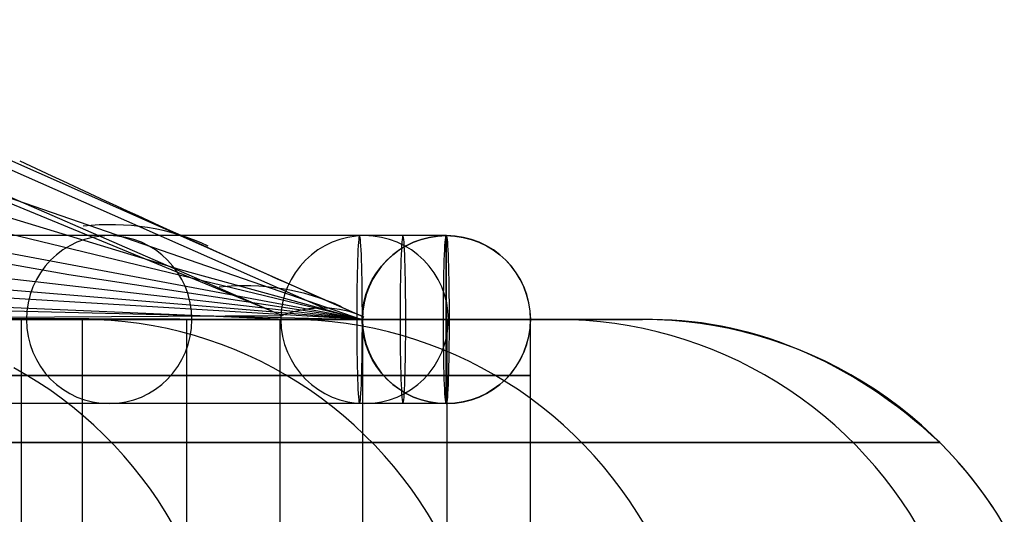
# Model space of a CAD drawing. Extents: x -3378 to 3007, y -425 to 173.
# Tile 59 of 256: x -2615 to -2580, y -318 to -300. Entities that reach past the tile are written whole.
import ezdxf

# ---------------------------------------------------------------- set-up
doc = ezdxf.new("R2010")
doc.units = 0
doc.layers.add('PREDEFINITO', color=7, linetype='CONTINUOUS')

msp = doc.modelspace()

# ---------------------------------------------------------------- linework, layer by layer
at = {"layer": 'PREDEFINITO'}
for p, q in [((-2605.413, -310.851, 3040.471), (-2683.972, -278.439, 2859.741)), ((-2602.556, -311, 2783.923), (-2688.203, -290.212, 2569.715)), ((-2602.561, -311.013, 2917.532), (-2651.916, -293.934, 2790.731)), ((-2641.995, -294.906, 2956.41), (-2605.413, -310.851, 3040.471)), ((-2639.417, -294.885, 2955.308), (-2603.911, -310.59, 3037.852)), ((-2634.412, -296.729, 2960.161), (-2602.512, -310.902, 3035.164)), ((-2634.412, -296.729, 2960.161), (-2602.512, -310.902, 3035.164)), ((-2602.553, -311.001, 2517.47), (-2681.412, -301.856, 2324.95)), ((-2602.554, -310.999, 2650.763), (-2644.143, -303.198, 2547.36)), ((-2602.552, -311.001, 2384.19), (-2719.579, -303.882, 2102.221)), ((-2609.037, -309.217, 2767.456), (-2619.632, -305.996, 2773.718)), ((-2602.551, -311.003, 2250.984), (-2757.615, -307.243, 1880.76)), ((-2613.019, -309.396, 2531.319), (-2623.434, -307.572, 2536.644)), ((-2605.284, -311.001, 2052.237), (-2672.588, -308.097, 2081.806)), ((-2599.557, -308.001, 3043.682), (-2602.651, -308.001, 3043.578)), ((-2599.557, -314.001, 3043.682), (-2599.557, -308.001, 3043.682)), ((-2599.557, -308.001, 3043.682), (-2599.55, -308.001, 2116)), ((-2599.557, -308.001, 3043.682), (-2599.557, -314.001, 3043.682)), ((-2602.552, -311.002, 2288.55), (-2635.656, -308.245, 2303.628)), ((-2602.553, -311.001, 2526.043), (-2613.019, -309.396, 2531.319)), ((-2602.555, -311.003, 2763.6), (-2609.037, -309.217, 2767.456)), ((-2602.55, -311.003, 2117.486), (-2798.095, -310.357, 1660.662)), ((-2627.735, -310.984, 3039.271), (-2605.413, -310.851, 3040.471)), ((-2602.512, -310.902, 3035.164), (-2602.554, -311, 2588.072)), ((-2612.525, -311.001, 1942.477), (-2616.419, -311.001, 1943.391)), ((-2613.13, -310.996, 1990.888), (-2616.011, -310.998, 1975.018)), ((-2605.564, -311.001, 2048.06), (-2615.523, -311.001, 2048.958)), ((-2614.721, -311.001, 1980.888), (-2614.721, -320.001, 1980.888)), ((-2610.594, -310.995, 2006.816), (-2613.13, -310.996, 1990.888)), ((-2612.55, -311.001, 2115), (-2612.55, -341.001, 2115)), ((-2612.55, -311.001, 2115), (-2612.55, -311.001, 2589.999)), ((-2612.55, -311.001, 3029.166), (-2612.55, -341.001, 3029.166)), ((-2612.55, -311.001, 2589.999), (-2612.55, -311.001, 3029.166)), ((-2612.55, -311.001, 2589.999), (-2612.55, -341.001, 2589.999)), ((-2602.55, -311.001, 2115), (-2612.55, -311.001, 2115)), ((-2602.55, -311.001, 2589.999), (-2612.55, -311.001, 2589.999)), ((-2602.55, -311.001, 3039.58), (-2612.55, -311.001, 3029.166)), ((-2612.55, -311.001, 2352.498), (-2612.55, -341.001, 2352.498)), ((-2612.55, -311.001, 2827.501), (-2612.55, -341.001, 2827.501)), ((-2602.55, -311.001, 2352.498), (-2612.55, -311.001, 2352.498)), ((-2612.021, -311.01, 1942.359), (-2612.525, -311.001, 1942.477)), ((-2611.518, -311.037, 1942.241), (-2612.021, -311.01, 1942.359)), ((-2611.015, -311.082, 1942.123), (-2611.518, -311.037, 1942.241)), ((-2610.515, -311.144, 1942.005), (-2611.015, -311.082, 1942.123)), ((-2608.423, -310.996, 2022.641), (-2610.594, -310.995, 2006.816)), ((-2610.017, -311.224, 1941.888), (-2610.515, -311.144, 1942.005)), ((-2609.522, -311.322, 1941.772), (-2610.017, -311.224, 1941.888)), ((-2605.154, -311.001, 1977.616), (-2609.087, -311.001, 1978.344)), ((-2608.818, -320.001, 1979.807), (-2608.818, -311.001, 1979.807)), ((-2606.591, -310.998, 2038.509), (-2608.423, -310.996, 2022.641)), ((-2605.1, -311.001, 2054.414), (-2606.591, -310.998, 2038.509)), ((-2605.501, -311.001, 2048.754), (-2605.501, -320.001, 2048.754)), ((-2604.645, -311.01, 1977.522), (-2605.154, -311.001, 1977.616)), ((-2603.95, -311.005, 2070.347), (-2605.1, -311.001, 2054.414)), ((-2604.137, -311.037, 1977.428), (-2604.645, -311.01, 1977.522)), ((-2603.629, -311.082, 1977.334), (-2604.137, -311.037, 1977.428)), ((-2603.143, -311.008, 2086.298), (-2603.95, -311.005, 2070.347)), ((-2603.124, -311.144, 1977.241), (-2603.629, -311.082, 1977.334)), ((-2602.677, -311.008, 2102.262), (-2603.143, -311.008, 2086.298)), ((-2602.621, -311.224, 1977.147), (-2603.124, -311.144, 1977.241)), ((-2599.658, -311.001, 3046.68), (-2602.751, -311.001, 3046.576)), ((-2602.553, -311.001, 2522.924), (-2602.677, -311.008, 2102.262)), ((-2602.121, -311.322, 1977.055), (-2602.621, -311.224, 1977.147)), ((-2602.557, -311.001, 3043.682), (-2602.55, -311.001, 2116)), ((-2596.557, -311.001, 3043.682), (-2602.557, -311.001, 3043.682)), ((-2602.554, -311, 2588.072), (-2602.553, -311.001, 2522.924)), ((-2602.55, -311.001, 2295.849), (-2602.55, -311.001, 2115)), ((-2602.55, -311.001, 2589.999), (-2602.55, -311.001, 2295.849)), ((-2602.55, -311.001, 3039.58), (-2602.55, -311.001, 2589.999)), ((-2602.55, -311.001, 2115), (-2602.55, -320.001, 2115)), ((-2602.55, -311.001, 3039.58), (-2602.55, -320.001, 3039.58)), ((-2602.55, -311.001, 2295.849), (-2602.55, -320.001, 2295.849)), ((-2602.55, -311.001, 2205.424), (-2602.55, -320.001, 2205.424)), ((-2602.55, -311.001, 2672.851), (-2602.55, -320.001, 2672.851)), ((-2599.457, -311.001, 3040.684), (-2602.55, -311.001, 3040.58)), ((-2599.658, -311.001, 3046.68), (-2599.457, -311.001, 3040.684)), ((-2595.603, -311.001, 2047.161), (-2599.587, -311.001, 2047.521)), ((-2599.524, -320.001, 2048.221), (-2599.524, -311.001, 2048.221)), ((-2596.557, -311.001, 3043.682), (-2596.55, -311.001, 2116)), ((-2592.55, -311.001, 2115), (-2596.55, -311.001, 2115)), ((-2592.55, -311.001, 2589.999), (-2596.55, -311.001, 2589.999)), ((-2592.55, -311.001, 3049.851), (-2596.55, -311.001, 3045.76)), ((-2596.55, -320.001, 2115), (-2596.55, -311.001, 2115)), ((-2596.55, -320.001, 3045.76), (-2596.55, -311.001, 3045.76)), ((-2596.55, -320.001, 2295.849), (-2596.55, -311.001, 2295.849)), ((-2596.55, -311.001, 2115), (-2596.55, -311.001, 2295.849)), ((-2596.55, -311.001, 2295.849), (-2596.55, -311.001, 2589.999)), ((-2596.55, -311.001, 2589.999), (-2596.55, -311.001, 3045.76)), ((-2592.55, -311.001, 2352.498), (-2596.55, -311.001, 2352.498)), ((-2596.55, -320.001, 2205.424), (-2596.55, -311.001, 2205.424)), ((-2596.55, -320.001, 2672.851), (-2596.55, -311.001, 2672.851)), ((-2595.088, -311.01, 2047.115), (-2595.603, -311.001, 2047.161)), ((-2594.573, -311.037, 2047.068), (-2595.088, -311.01, 2047.115)), ((-2594.059, -311.082, 2047.022), (-2594.573, -311.037, 2047.068)), ((-2593.547, -311.144, 2046.976), (-2594.059, -311.082, 2047.022)), ((-2593.037, -311.224, 2046.93), (-2593.547, -311.144, 2046.976)), ((-2592.531, -311.322, 2046.884), (-2593.037, -311.224, 2046.93)), ((-2592.032, -311.01, 2115), (-2592.55, -311.001, 2115)), ((-2592.032, -311.01, 2589.999), (-2592.55, -311.001, 2589.999)), ((-2592.55, -311.001, 2115), (-2592.55, -311.001, 2589.999)), ((-2592.032, -311.01, 2352.498), (-2592.55, -311.001, 2352.498)), ((-2592.55, -311.001, 2589.999), (-2592.55, -311.001, 3049.851)), ((-2591.515, -311.037, 2115), (-2592.032, -311.01, 2115)), ((-2591.515, -311.037, 2589.999), (-2592.032, -311.01, 2589.999)), ((-2591.515, -311.037, 2352.498), (-2592.032, -311.01, 2352.498)), ((-2590.999, -311.082, 2115), (-2591.515, -311.037, 2115)), ((-2590.999, -311.082, 2589.999), (-2591.515, -311.037, 2589.999)), ((-2590.999, -311.082, 2352.498), (-2591.515, -311.037, 2352.498)), ((-2590.485, -311.144, 2115), (-2590.999, -311.082, 2115)), ((-2590.485, -311.144, 2589.999), (-2590.999, -311.082, 2589.999)), ((-2590.485, -311.144, 2352.498), (-2590.999, -311.082, 2352.498)), ((-2589.973, -311.224, 2115), (-2590.485, -311.144, 2115)), ((-2589.973, -311.224, 2589.999), (-2590.485, -311.144, 2589.999)), ((-2589.973, -311.224, 2352.498), (-2590.485, -311.144, 2352.498)), ((-2589.465, -311.322, 2115), (-2589.973, -311.224, 2115)), ((-2589.465, -311.322, 2589.999), (-2589.973, -311.224, 2589.999)), ((-2589.465, -311.322, 2352.498), (-2589.973, -311.224, 2352.498)), ((-2609.03, -311.437, 1941.657), (-2609.522, -311.322, 1941.772)), ((-2608.543, -311.57, 1941.542), (-2609.03, -311.437, 1941.657)), ((-2608.06, -311.72, 1941.429), (-2608.543, -311.57, 1941.542)), ((-2601.624, -311.437, 1976.963), (-2602.121, -311.322, 1977.055)), ((-2601.132, -311.57, 1976.872), (-2601.624, -311.437, 1976.963)), ((-2600.645, -311.72, 1976.782), (-2601.132, -311.57, 1976.872)), ((-2592.028, -311.437, 2046.839), (-2592.531, -311.322, 2046.884)), ((-2591.53, -311.57, 2046.794), (-2592.028, -311.437, 2046.839)), ((-2591.036, -311.72, 2046.749), (-2591.53, -311.57, 2046.794)), ((-2588.96, -311.437, 2115), (-2589.465, -311.322, 2115)), ((-2588.96, -311.437, 2589.999), (-2589.465, -311.322, 2589.999)), ((-2588.96, -311.437, 2352.498), (-2589.465, -311.322, 2352.498)), ((-2588.459, -311.57, 2115), (-2588.96, -311.437, 2115)), ((-2588.459, -311.57, 2589.999), (-2588.96, -311.437, 2589.999)), ((-2588.459, -311.57, 2352.498), (-2588.96, -311.437, 2352.498)), ((-2587.964, -311.72, 2115), (-2588.459, -311.57, 2115)), ((-2587.964, -311.72, 2589.999), (-2588.459, -311.57, 2589.999)), ((-2587.964, -311.72, 2352.498), (-2588.459, -311.57, 2352.498)), ((-2607.583, -311.886, 1941.317), (-2608.06, -311.72, 1941.429)), ((-2607.112, -312.07, 1941.207), (-2607.583, -311.886, 1941.317)), ((-2600.163, -311.886, 1976.693), (-2600.645, -311.72, 1976.782)), ((-2599.687, -312.07, 1976.605), (-2600.163, -311.886, 1976.693)), ((-2590.548, -311.886, 2046.705), (-2591.036, -311.72, 2046.749)), ((-2590.066, -312.07, 2046.662), (-2590.548, -311.886, 2046.705)), ((-2587.473, -311.886, 2115), (-2587.964, -311.72, 2115)), ((-2587.473, -311.886, 2589.999), (-2587.964, -311.72, 2589.999)), ((-2587.473, -311.886, 2352.498), (-2587.964, -311.72, 2352.498)), ((-2586.989, -312.07, 2115), (-2587.473, -311.886, 2115)), ((-2586.989, -312.07, 2589.999), (-2587.473, -311.886, 2589.999)), ((-2586.989, -312.07, 2352.498), (-2587.473, -311.886, 2352.498)), ((-2606.647, -312.27, 1941.097), (-2607.112, -312.07, 1941.207)), ((-2606.189, -312.487, 1940.99), (-2606.647, -312.27, 1941.097)), ((-2599.217, -312.27, 1976.518), (-2599.687, -312.07, 1976.605)), ((-2598.755, -312.487, 1976.432), (-2599.217, -312.27, 1976.518)), ((-2589.59, -312.27, 2046.619), (-2590.066, -312.07, 2046.662)), ((-2589.121, -312.487, 2046.577), (-2589.59, -312.27, 2046.619)), ((-2586.512, -312.27, 2115), (-2586.989, -312.07, 2115)), ((-2586.512, -312.27, 2589.999), (-2586.989, -312.07, 2589.999)), ((-2586.512, -312.27, 2352.498), (-2586.989, -312.07, 2352.498)), ((-2586.041, -312.487, 2115), (-2586.512, -312.27, 2115)), ((-2586.041, -312.487, 2589.999), (-2586.512, -312.27, 2589.999)), ((-2586.041, -312.487, 2352.498), (-2586.512, -312.27, 2352.498)), ((-2605.739, -312.719, 1940.884), (-2606.189, -312.487, 1940.99)), ((-2598.3, -312.719, 1976.348), (-2598.755, -312.487, 1976.432)), ((-2588.661, -312.719, 2046.535), (-2589.121, -312.487, 2046.577)), ((-2585.579, -312.719, 2115), (-2586.041, -312.487, 2115)), ((-2585.579, -312.719, 2589.999), (-2586.041, -312.487, 2589.999)), ((-2585.579, -312.719, 2352.498), (-2586.041, -312.487, 2352.498)), ((-2614.555, -312.968, 1905.211), (-2614.992, -312.719, 1905.336)), ((-2614.127, -313.232, 1905.089), (-2614.555, -312.968, 1905.211)), ((-2605.296, -312.968, 1940.78), (-2605.739, -312.719, 1940.884)), ((-2604.863, -313.232, 1940.679), (-2605.296, -312.968, 1940.78)), ((-2602.55, -313.001, 2115), (-2602.55, -313.001, 2295.849)), ((-2602.55, -313.001, 2295.849), (-2602.55, -313.001, 3039.58)), ((-2597.853, -312.968, 1976.265), (-2598.3, -312.719, 1976.348)), ((-2597.415, -313.232, 1976.184), (-2597.853, -312.968, 1976.265)), ((-2596.55, -313.001, 2115), (-2596.55, -313.001, 2295.849)), ((-2596.55, -313.001, 2295.849), (-2596.55, -313.001, 3045.76)), ((-2588.208, -312.968, 2046.494), (-2588.661, -312.719, 2046.535)), ((-2587.765, -313.232, 2046.454), (-2588.208, -312.968, 2046.494)), ((-2585.124, -312.968, 2115), (-2585.579, -312.719, 2115)), ((-2585.124, -312.968, 2589.999), (-2585.579, -312.719, 2589.999)), ((-2585.124, -312.968, 2352.498), (-2585.579, -312.719, 2352.498)), ((-2584.679, -313.232, 2115), (-2585.124, -312.968, 2115)), ((-2584.679, -313.232, 2589.999), (-2585.124, -312.968, 2589.999)), ((-2584.679, -313.232, 2352.498), (-2585.124, -312.968, 2352.498)), ((-2613.708, -313.511, 1904.969), (-2614.127, -313.232, 1905.089)), ((-2604.438, -313.511, 1940.579), (-2604.863, -313.232, 1940.679)), ((-2596.986, -313.511, 1976.105), (-2597.415, -313.232, 1976.184)), ((-2587.33, -313.511, 2046.415), (-2587.765, -313.232, 2046.454)), ((-2584.243, -313.511, 2115), (-2584.679, -313.232, 2115)), ((-2584.243, -313.511, 2589.999), (-2584.679, -313.232, 2589.999)), ((-2584.243, -313.511, 2352.498), (-2584.679, -313.232, 2352.498)), ((-2613.298, -313.805, 1904.852), (-2613.708, -313.511, 1904.969)), ((-2604.023, -313.805, 1940.482), (-2604.438, -313.511, 1940.579)), ((-2596.567, -313.805, 1976.027), (-2596.986, -313.511, 1976.105)), ((-2586.906, -313.805, 2046.377), (-2587.33, -313.511, 2046.415)), ((-2583.817, -313.805, 2115), (-2584.243, -313.511, 2115)), ((-2583.817, -313.805, 2589.999), (-2584.243, -313.511, 2589.999)), ((-2583.817, -313.805, 2352.498), (-2584.243, -313.511, 2352.498)), ((-2612.898, -314.114, 1904.737), (-2613.298, -313.805, 1904.852)), ((-2603.619, -314.114, 1940.387), (-2604.023, -313.805, 1940.482)), ((-2599.557, -314.001, 3043.682), (-2602.651, -314.001, 3043.578)), ((-2599.557, -314.001, 3043.682), (-2599.55, -314.001, 2116)), ((-2596.158, -314.114, 1975.952), (-2596.567, -313.805, 1976.027)), ((-2586.492, -314.114, 2046.339), (-2586.906, -313.805, 2046.377)), ((-2583.401, -314.114, 2115), (-2583.817, -313.805, 2115)), ((-2583.401, -314.114, 2589.999), (-2583.817, -313.805, 2589.999)), ((-2583.401, -314.114, 2352.498), (-2583.817, -313.805, 2352.498)), ((-2612.509, -314.437, 1904.626), (-2612.898, -314.114, 1904.737)), ((-2603.224, -314.437, 1940.294), (-2603.619, -314.114, 1940.387)), ((-2595.76, -314.437, 1975.878), (-2596.158, -314.114, 1975.952)), ((-2586.089, -314.437, 2046.303), (-2586.492, -314.114, 2046.339)), ((-2582.996, -314.437, 2115), (-2583.401, -314.114, 2115)), ((-2582.996, -314.437, 2589.999), (-2583.401, -314.114, 2589.999)), ((-2582.996, -314.437, 2352.498), (-2583.401, -314.114, 2352.498)), ((-2612.131, -314.774, 1904.518), (-2612.509, -314.437, 1904.626)), ((-2611.764, -315.124, 1904.413), (-2612.131, -314.774, 1904.518)), ((-2602.841, -314.774, 1940.204), (-2603.224, -314.437, 1940.294)), ((-2602.47, -315.124, 1940.117), (-2602.841, -314.774, 1940.204)), ((-2595.373, -314.774, 1975.806), (-2595.76, -314.437, 1975.878)), ((-2594.998, -315.124, 1975.737), (-2595.373, -314.774, 1975.806)), ((-2585.697, -314.774, 2046.268), (-2586.089, -314.437, 2046.303)), ((-2585.317, -315.124, 2046.233), (-2585.697, -314.774, 2046.268)), ((-2582.603, -314.774, 2115), (-2582.996, -314.437, 2115)), ((-2582.603, -314.774, 2589.999), (-2582.996, -314.437, 2589.999)), ((-2582.603, -314.774, 2352.498), (-2582.996, -314.437, 2352.498)), ((-2582.221, -315.124, 2115), (-2582.603, -314.774, 2115)), ((-2582.221, -315.124, 2589.999), (-2582.603, -314.774, 2589.999)), ((-2582.221, -315.124, 2352.498), (-2582.603, -314.774, 2352.498)), ((-2611.409, -315.487, 1904.311), (-2611.764, -315.124, 1904.413)), ((-2602.11, -315.487, 1940.033), (-2602.47, -315.124, 1940.117)), ((-2594.635, -315.487, 1975.67), (-2594.998, -315.124, 1975.737)), ((-2584.949, -315.487, 2046.2), (-2585.317, -315.124, 2046.233)), ((-2581.852, -315.487, 2115), (-2582.221, -315.124, 2115)), ((-2581.852, -315.487, 2589.999), (-2582.221, -315.124, 2589.999)), ((-2581.852, -315.487, 2352.498), (-2582.221, -315.124, 2352.498)), ((-2581.613, -315.735, 3060.926), (-2581.943, -315.395, 3060.594)), ((-2581.943, -315.395, 2115), (-2581.943, -315.395, 2589.999)), ((-2581.943, -315.395, 2589.999), (-2581.943, -315.395, 3060.594)), ((-2611.066, -315.862, 1904.213), (-2611.409, -315.487, 1904.311)), ((-2601.763, -315.862, 1939.951), (-2602.11, -315.487, 1940.033)), ((-2594.284, -315.862, 1975.605), (-2594.635, -315.487, 1975.67)), ((-2584.594, -315.862, 2046.168), (-2584.949, -315.487, 2046.2)), ((-2581.495, -315.862, 2115), (-2581.852, -315.487, 2115)), ((-2581.495, -315.862, 2589.999), (-2581.852, -315.487, 2589.999)), ((-2581.495, -315.862, 2352.498), (-2581.852, -315.487, 2352.498)), ((-2581.29, -316.091, 3061.25), (-2581.613, -315.735, 3060.926)), ((-2610.736, -316.25, 1904.118), (-2611.066, -315.862, 1904.213)), ((-2601.429, -316.25, 1939.873), (-2601.763, -315.862, 1939.951)), ((-2593.947, -316.25, 1975.542), (-2594.284, -315.862, 1975.605)), ((-2584.252, -316.25, 2046.137), (-2584.594, -315.862, 2046.168)), ((-2581.152, -316.25, 2115), (-2581.495, -315.862, 2115)), ((-2581.152, -316.25, 2589.999), (-2581.495, -315.862, 2589.999)), ((-2581.152, -316.25, 2352.498), (-2581.495, -315.862, 2352.498)), ((-2580.975, -316.46, 3061.567), (-2581.29, -316.091, 3061.25)), ((-2610.419, -316.649, 1904.028), (-2610.736, -316.25, 1904.118)), ((-2601.108, -316.649, 1939.797), (-2601.429, -316.25, 1939.873)), ((-2593.622, -316.649, 1975.482), (-2593.947, -316.25, 1975.542)), ((-2583.923, -316.649, 2046.108), (-2584.252, -316.25, 2046.137)), ((-2580.822, -316.649, 2115), (-2581.152, -316.25, 2115)), ((-2580.822, -316.649, 2589.999), (-2581.152, -316.25, 2589.999)), ((-2580.822, -316.649, 2352.498), (-2581.152, -316.25, 2352.498)), ((-2580.669, -316.844, 3061.874), (-2580.975, -316.46, 3061.567)), ((-2610.115, -317.059, 1903.941), (-2610.419, -316.649, 1904.028)), ((-2600.8, -317.059, 1939.725), (-2601.108, -316.649, 1939.797)), ((-2593.312, -317.059, 1975.425), (-2593.622, -316.649, 1975.482)), ((-2583.609, -317.059, 2046.079), (-2583.923, -316.649, 2046.108)), ((-2580.506, -317.059, 2115), (-2580.822, -316.649, 2115)), ((-2580.506, -317.059, 2589.999), (-2580.822, -316.649, 2589.999)), ((-2580.506, -317.059, 2352.498), (-2580.822, -316.649, 2352.498)), ((-2580.378, -317.235, 3062.166), (-2580.669, -316.844, 3061.874)), ((-2609.825, -317.48, 1903.858), (-2610.115, -317.059, 1903.941)), ((-2600.507, -317.48, 1939.656), (-2600.8, -317.059, 1939.725)), ((-2593.015, -317.48, 1975.37), (-2593.312, -317.059, 1975.425)), ((-2583.309, -317.48, 2046.052), (-2583.609, -317.059, 2046.079)), ((-2580.205, -317.48, 2115), (-2580.506, -317.059, 2115)), ((-2580.205, -317.48, 2589.999), (-2580.506, -317.059, 2589.999)), ((-2580.205, -317.48, 2352.498), (-2580.506, -317.059, 2352.498)), ((-2580.236, -317.435, 3062.309), (-2580.378, -317.235, 3062.166)), ((-2609.55, -317.911, 1903.779), (-2609.825, -317.48, 1903.858)), ((-2600.228, -317.911, 1939.591), (-2600.507, -317.48, 1939.656)), ((-2592.733, -317.911, 1975.318), (-2593.015, -317.48, 1975.37)), ((-2583.023, -317.911, 2046.026), (-2583.309, -317.48, 2046.052)), ((-2580.097, -317.639, 3062.449), (-2580.236, -317.435, 3062.309)), ((-2579.918, -317.911, 2115), (-2580.205, -317.48, 2115)), ((-2579.918, -317.911, 2589.999), (-2580.205, -317.48, 2589.999)), ((-2579.918, -317.911, 2352.498), (-2580.205, -317.48, 2352.498)), ((-2609.288, -318.352, 1903.704), (-2609.55, -317.911, 1903.779)), ((-2599.963, -318.352, 1939.529), (-2600.228, -317.911, 1939.591)), ((-2592.466, -318.352, 1975.268), (-2592.733, -317.911, 1975.318)), ((-2582.752, -318.352, 2046.002), (-2583.023, -317.911, 2046.026)), ((-2579.962, -317.843, 3062.584), (-2580.097, -317.639, 3062.449)), ((-2579.83, -318.051, 3062.716), (-2579.962, -317.843, 3062.584)), ((-2579.646, -318.352, 2115), (-2579.918, -317.911, 2115)), ((-2579.646, -318.352, 2589.999), (-2579.918, -317.911, 2589.999)), ((-2579.646, -318.352, 2352.498), (-2579.918, -317.911, 2352.498))]:
    msp.add_line(p, q, dxfattribs=at)
at = {"layer": 'PREDEFINITO', "extrusion": (-0.178664, -7.5372e-08, -0.98391)}
msp.add_circle((311, 2923.742, -1483.866), 3, dxfattribs=at)
at = {"layer": 'PREDEFINITO', "extrusion": (-0.088274, -3.72395e-08, -0.996096)}
msp.add_circle((311, 2773.27, -1812.239), 3, dxfattribs=at)
at = {"layer": 'PREDEFINITO', "extrusion": (-0.999437, -4.21625e-07, -0.033558)}
for centre in [(311, 3129.203, 2499.049), (311, 3129.203, 2497.501)]:
    msp.add_circle(centre, 3, dxfattribs=at)
at = {"layer": 'PREDEFINITO', "extrusion": (-7.85225e-06, -3.31257e-12, 1)}
msp.add_circle((-2599.534, -311.001, 3043.702), 3, dxfattribs=at)
at = {"layer": 'PREDEFINITO', "extrusion": (3.97619e-06, 1.60162e-12, -1)}
msp.add_circle((2599.544, -311.001, -2579.851), 3, dxfattribs=at)
at = {"layer": 'PREDEFINITO', "extrusion": (1.00128e-07, 4.22401e-14, -1)}
msp.add_circle((2599.55, -311.001, -2116), 3, dxfattribs=at)
at = {"layer": 'PREDEFINITO', "extrusion": (0.999437, 4.21625e-07, 0.033558)}
msp.add_circle((-311, 3129.204, -2495.953), 3, dxfattribs=at)
at = {"layer": 'PREDEFINITO', "extrusion": (-0.51634, -0.720405, -0.463044)}
msp.add_arc((-2056.39, 3211.229, 178.03), 294.517, 65.48391, 68.27647, dxfattribs=at)
at = {"layer": 'PREDEFINITO', "extrusion": (0.387239, -0.176102, 0.905005)}
msp.add_arc((-1370.355, 3318.699, 1779.393), 10, 359.6477, 28.4185, dxfattribs=at)
at = {"layer": 'PREDEFINITO', "extrusion": (4.21863e-07, -1, 1.01953e-15)}
msp.add_arc((-2577.55, 2296, 308), 747.999, 91.923078, 180.000014, dxfattribs=at)
at = {"layer": 'PREDEFINITO', "extrusion": (-4.21863e-07, 1, -1.1637e-15)}
msp.add_arc((3347.549, 2116, -308), 747.999, 179.999975, 268.076932, dxfattribs=at)
at = {"layer": 'PREDEFINITO', "extrusion": (0.387027, -0.177272, 0.904867)}
msp.add_arc((-1376.426, 3315.91, 1792.248), 10, 0.0255, 28.101, dxfattribs=at)
at = {"layer": 'PREDEFINITO', "extrusion": (0.856822, -0.210909, 0.470504)}
msp.add_arc((-939.609, 3833.621, -736.262), 15.732, 355.0329, 17.1974, dxfattribs=at)
at = {"layer": 'PREDEFINITO', "extrusion": (-0.713764, -0.010753, 0.700303)}
msp.add_arc((298.503, 358.645, 3989.635), 26.59, 145.9716, 180.366, dxfattribs=at)
at = {"layer": 'PREDEFINITO', "extrusion": (2.97209e-08, -1, -9.05094e-16)}
msp.add_arc((-3347.55, 2115, 311.001), 755, 271.138407, 359.999998, dxfattribs=at)
at = {"layer": 'PREDEFINITO', "extrusion": (2.97209e-08, -1, 8.01621e-16)}
msp.add_arc((-2577.549, 2295, 311.001), 755, 91.138411, 179.999994, dxfattribs=at)
at = {"layer": 'PREDEFINITO', "extrusion": (2.97209e-08, -1, 1.09608e-15)}
msp.add_arc((-3347.55, 2115, 311.001), 751, 271.449718, 359.999998, dxfattribs=at)
at = {"layer": 'PREDEFINITO', "extrusion": (2.97209e-08, -1, 8.67868e-16)}
msp.add_arc((-2577.549, 2295, 311.001), 751, 91.449717, 179.999999, dxfattribs=at)
at = {"layer": 'PREDEFINITO', "extrusion": (4.21863e-07, -1, 1.63185e-15)}
msp.add_arc((-2577.55, 2296, 311), 750.999, 91.923078, 180.000014, dxfattribs=at)
at = {"layer": 'PREDEFINITO', "extrusion": (-2.97209e-08, 1, -2.54236e-16)}
msp.add_arc((3347.55, 2115, -311.001), 744.999, 180.000002, 268.076906, dxfattribs=at)
at = {"layer": 'PREDEFINITO', "extrusion": (-2.97209e-08, 1, -6.09296e-17)}
msp.add_arc((2577.549, 2295, -311.001), 744.999, 360, 88.076908, dxfattribs=at)
at = {"layer": 'PREDEFINITO', "extrusion": (4.21863e-07, -1, 2.1415e-17)}
msp.add_arc((-2577.55, 2296, 311), 744.999, 91.923078, 180.000014, dxfattribs=at)
at = {"layer": 'PREDEFINITO', "extrusion": (-4.21863e-07, 1, -4.12786e-16)}
msp.add_arc((3347.549, 2116, -311), 744.999, 179.999975, 268.076932, dxfattribs=at)
at = {"layer": 'PREDEFINITO', "extrusion": (-4.21863e-07, 1, 5.89184e-16)}
msp.add_arc((3347.549, 2116, -311), 750.999, 179.999975, 268.076932, dxfattribs=at)
at = {"layer": 'PREDEFINITO', "extrusion": (2.97209e-08, -1, 8.86255e-16)}
msp.add_arc((-3347.549, 2115, 311.001), 735, 272.729396, 0.000003, dxfattribs=at)
at = {"layer": 'PREDEFINITO', "extrusion": (2.97209e-08, -1, -1.28419e-16)}
msp.add_arc((-2577.55, 2295, 311.001), 735, 92.729402, 179.999996, dxfattribs=at)
at = {"layer": 'PREDEFINITO', "extrusion": (2.97209e-08, -1, -7.56415e-16)}
msp.add_arc((-3347.55, 2115, 313.001), 751, 271.449718, 359.999998, dxfattribs=at)
at = {"layer": 'PREDEFINITO', "extrusion": (2.97209e-08, -1, 2.53412e-16)}
msp.add_arc((-2577.549, 2295, 313.001), 751, 91.449718, 179.999999, dxfattribs=at)
at = {"layer": 'PREDEFINITO', "extrusion": (2.97209e-08, -1, -4.32057e-16)}
msp.add_arc((-3347.55, 2115, 313.001), 744.999, 271.923096, 359.999997, dxfattribs=at)
at = {"layer": 'PREDEFINITO', "extrusion": (2.97209e-08, -1, -8.06199e-16)}
msp.add_arc((-2577.549, 2295, 313.001), 744.999, 91.923094, 180, dxfattribs=at)
at = {"layer": 'PREDEFINITO', "extrusion": (4.21863e-07, -1, 1.91122e-15)}
msp.add_arc((-2577.55, 2296, 314), 747.999, 91.923078, 180.000014, dxfattribs=at)
at = {"layer": 'PREDEFINITO', "extrusion": (-4.21863e-07, 1, -7.09288e-16)}
msp.add_arc((3347.549, 2116, -314), 747.999, 179.999975, 268.076932, dxfattribs=at)
at = {"layer": 'PREDEFINITO', "extrusion": (2.97209e-08, -1, 2.90228e-17)}
msp.add_arc((-3347.55, 2115, 315.395), 765.607, 270.328796, 359.999998, dxfattribs=at)
at = {"layer": 'PREDEFINITO', "extrusion": (2.97209e-08, -1, -2.04601e-16)}
msp.add_arc((-2577.549, 2295, 315.395), 765.607, 90.328797, 179.999997, dxfattribs=at)

doc.saveas('drawing.dxf')
